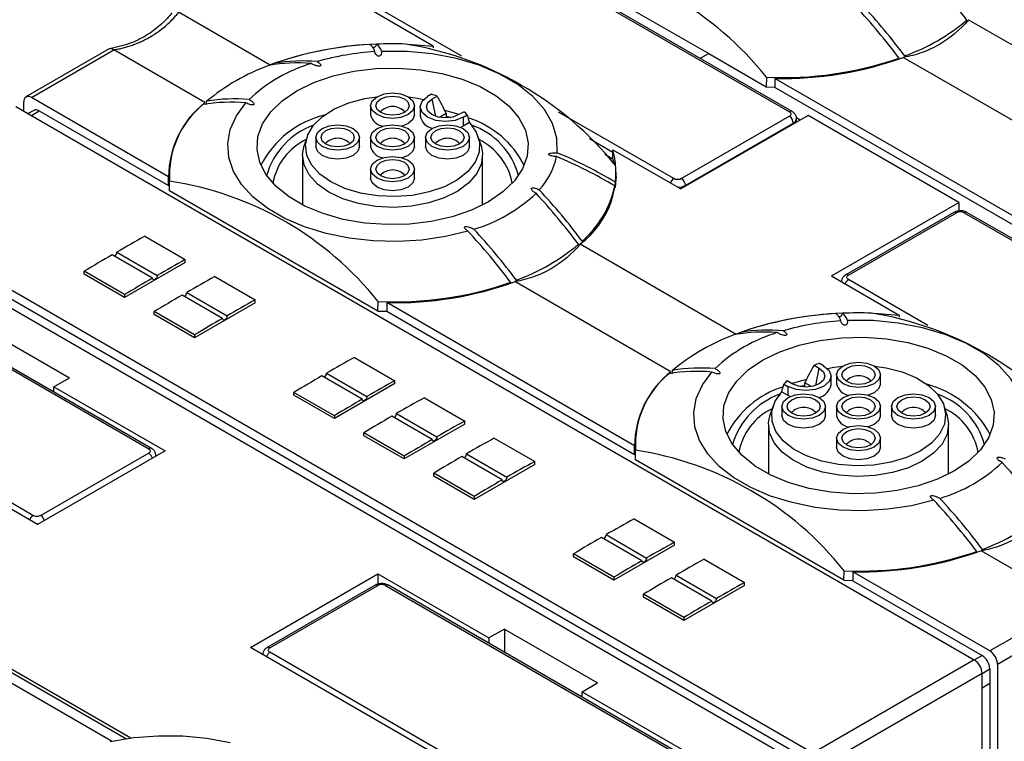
# Model space of a CAD drawing. Header units: millimetres. Extents: x 13 to 546, y 13 to 419.
# Tile 12 of 23: x 106 to 151, y 335 to 368. Entities that reach past the tile are written whole.
import ezdxf

# ---------------------------------------------------------------- set-up
doc = ezdxf.new("R2010")
doc.units = ezdxf.units.MM
doc.header["$LTSCALE"] = 2

msp = doc.modelspace()

# ---------------------------------------------------------------- linework, layer by layer
for p, q in [((128.123, 371.751), (141.381, 364.097)), ((141.506, 364.109), (128.248, 371.763)), ((133.461, 369.2), (137.704, 366.75)), ((113.592, 368.628), (117.741, 366.233)), ((125.163, 367.092), (122.077, 368.873)), ((126.471, 366.622), (122.855, 368.71)), ((149.535, 368.289), (156.632, 364.192)), ((110.386, 366.946), (106.624, 364.775)), ((106.874, 364.75), (110.622, 366.914)), ((114.771, 364.518), (110.622, 366.914)), ((122.521, 366.778), (122.532, 366.754)), ((125.163, 367.092), (125.163, 367.002)), ((137.704, 366.75), (137.318, 366.527)), ((137.704, 366.75), (140.327, 365.236)), ((153.662, 362.477), (146.565, 366.574)), ((140.335, 365.667), (140.327, 365.236)), ((140.723, 365.62), (140.723, 365.211)), ((152.009, 359.105), (140.723, 365.62)), ((125.086, 364.896), (124.905, 364.791)), ((140.327, 365.236), (140.723, 365.226)), ((152.009, 358.696), (140.723, 365.211)), ((106.521, 364.138), (106.521, 364.546)), ((113.118, 361.146), (106.874, 364.75)), ((125.105, 364.676), (125.34, 364.812)), ((125.105, 364.676), (125.265, 363.895)), ((106.167, 364.342), (149.796, 339.156)), ((106.978, 364.163), (106.728, 364.018)), ((106.874, 363.934), (107.228, 364.138)), ((107.228, 364.138), (113.118, 360.737)), ((122.314, 364.377), (122.314, 363.969)), ((124.314, 363.969), (124.314, 364.377)), ((124.569, 364.322), (124.569, 363.914)), ((125.758, 364.018), (125.457, 363.844)), ((126.346, 363.975), (125.688, 364.162)), ((125.758, 364.018), (125.758, 363.821)), ((126.567, 364.103), (126.332, 363.968)), ((136.113, 361.056), (130.864, 364.086)), ((124.021, 363.561), (123.758, 363.451)), ((125.758, 363.904), (125.972, 363.843)), ((126.532, 363.852), (126.712, 363.957)), ((126.532, 363.852), (126.532, 363.444)), ((126.811, 363.606), (126.532, 363.444)), ((142.229, 363.934), (136.431, 360.587)), ((141.381, 363.893), (136.467, 361.056)), ((141.558, 363.587), (136.643, 360.75)), ((141.558, 363.546), (141.558, 363.587)), ((141.697, 363.833), (141.876, 363.73)), ((141.704, 363.631), (141.704, 363.791)), ((149.088, 359.974), (142.229, 363.934)), ((126.532, 363.444), (126.427, 363.39)), ((119.42, 362.959), (119.289, 362.566)), ((119.814, 362.934), (119.814, 362.526)), ((121.814, 362.526), (121.814, 362.934)), ((122.314, 362.934), (122.314, 362.526)), ((124.314, 362.526), (124.314, 362.934)), ((124.814, 362.934), (124.814, 362.526)), ((126.814, 362.526), (126.814, 362.934)), ((127.34, 362.566), (127.209, 362.959)), ((133.346, 362.245), (132.274, 362.864)), ((132.98, 362.171), (133.346, 361.96)), ((133.346, 362.368), (136.431, 360.587)), ((133.346, 361.96), (133.346, 362.368)), ((119.214, 362.117), (119.214, 359.86)), ((124.021, 362.117), (123.758, 362.008)), ((127.414, 359.86), (127.414, 362.117)), ((133.414, 361.715), (133.346, 361.96)), ((113.144, 361.341), (113.118, 361.048)), ((113.144, 361.358), (113.14, 360.929)), ((122.314, 361.491), (122.314, 361.082)), ((124.314, 361.082), (124.314, 361.491)), ((133.489, 360.929), (133.485, 361.358)), ((113.118, 360.737), (113.118, 361.146)), ((113.161, 360.508), (113.14, 360.929)), ((113.161, 360.508), (113.165, 360.942)), ((122.649, 355.031), (113.161, 360.508)), ((129.668, 360.515), (129.723, 360.455)), ((136.643, 360.709), (136.643, 360.75)), ((142.442, 334.91), (98.813, 360.097)), ((143.29, 356.627), (149.088, 359.974)), ((149.088, 359.974), (149.088, 359.566)), ((98.106, 359.688), (141.735, 334.502)), ((99.167, 359.484), (142.088, 334.706)), ((148.857, 359.517), (143.943, 356.68)), ((144.068, 356.668), (148.982, 359.505)), ((149.336, 359.505), (162.594, 351.851)), ((162.719, 351.863), (149.461, 359.517)), ((112.036, 358.435), (113.875, 357.373)), ((110.763, 357.715), (112.602, 356.654)), ((131.857, 358.084), (138.955, 353.986)), ((112.39, 356.531), (110.551, 357.593)), ((113.875, 357.239), (111.117, 355.647)), ((113.875, 357.239), (113.875, 357.373)), ((111.117, 355.78), (109.278, 356.841)), ((109.278, 356.709), (109.278, 356.841)), ((98.955, 356.423), (112.213, 348.769)), ((112.338, 348.781), (99.08, 356.435)), ((111.117, 355.647), (109.278, 356.709)), ((115.218, 356.598), (117.056, 355.536)), ((135.985, 352.272), (128.887, 356.369)), ((143.29, 356.627), (146.376, 354.846)), ((147.685, 354.376), (144.068, 356.464)), ((111.117, 355.78), (111.117, 355.647)), ((115.572, 354.694), (113.733, 355.756)), ((113.945, 355.878), (115.784, 354.817)), ((117.056, 355.402), (117.056, 355.536)), ((122.649, 355.031), (122.658, 355.462)), ((114.299, 353.943), (112.46, 355.004)), ((112.46, 354.872), (112.46, 355.004)), ((117.056, 355.402), (114.299, 353.81)), ((122.649, 355.031), (123.046, 355.021)), ((123.046, 355.415), (123.046, 355.006)), ((134.331, 348.9), (123.046, 355.415)), ((134.331, 348.491), (123.046, 355.006)), ((114.299, 353.81), (112.46, 354.872)), ((146.376, 354.846), (146.376, 354.755)), ((104.364, 354.443), (108.607, 351.994)), ((143.734, 354.532), (143.745, 354.508)), ((114.299, 353.943), (114.299, 353.81)), ((121.582, 352.924), (123.42, 351.863)), ((142.502, 352.566), (142.737, 352.43)), ((142.577, 351.649), (142.737, 352.43)), ((142.937, 352.545), (142.756, 352.649)), ((107.899, 351.586), (108.607, 351.994)), ((121.936, 351.02), (120.097, 352.082)), ((120.309, 352.204), (122.148, 351.143)), ((123.42, 351.729), (123.42, 351.863)), ((143.273, 351.667), (143.273, 352.076)), ((143.528, 352.131), (143.528, 351.723)), ((145.528, 351.723), (145.528, 352.131)), ((107.899, 351.586), (112.955, 348.667)), ((107.899, 351.344), (107.899, 351.586)), ((123.42, 351.729), (120.663, 350.137)), ((141.13, 351.711), (141.31, 351.606)), ((141.51, 351.721), (141.275, 351.857)), ((141.31, 351.606), (141.31, 351.198)), ((141.87, 351.597), (142.084, 351.658)), ((142.084, 351.575), (142.084, 351.772)), ((142.385, 351.598), (142.084, 351.772)), ((106.945, 345.728), (97.848, 350.979)), ((120.663, 350.269), (118.824, 351.331)), ((118.824, 351.198), (118.824, 351.331)), ((120.663, 350.137), (118.824, 351.198)), ((124.764, 351.087), (126.602, 350.026)), ((141.03, 351.36), (141.31, 351.198)), ((141.415, 351.144), (141.31, 351.198)), ((145.235, 351.315), (144.971, 351.205)), ((107.157, 345.32), (97.848, 350.694)), ((140.633, 350.713), (140.502, 350.32)), ((141.028, 350.688), (141.028, 350.28)), ((143.028, 350.28), (143.028, 350.688)), ((143.528, 350.688), (143.528, 350.28)), ((145.528, 350.28), (145.528, 350.688)), ((146.028, 350.688), (146.028, 350.28)), ((148.028, 350.28), (148.028, 350.688)), ((148.553, 350.32), (148.422, 350.713)), ((120.663, 350.269), (120.663, 350.137)), ((125.118, 349.184), (123.279, 350.245)), ((123.491, 350.367), (125.33, 349.306)), ((126.602, 349.892), (123.845, 348.3)), ((126.602, 349.892), (126.602, 350.026)), ((140.428, 349.871), (140.428, 347.614)), ((145.235, 349.871), (144.971, 349.762)), ((148.628, 347.614), (148.628, 349.871)), ((123.845, 348.432), (122.006, 349.494)), ((122.006, 349.361), (122.006, 349.494)), ((123.845, 348.3), (122.006, 349.361)), ((127.946, 349.25), (129.784, 348.189)), ((143.528, 349.245), (143.528, 348.836)), ((145.528, 348.836), (145.528, 349.245)), ((134.357, 349.095), (134.331, 348.802)), ((134.331, 348.491), (134.331, 348.9)), ((134.357, 349.111), (134.353, 348.683)), ((112.955, 348.667), (107.157, 345.32)), ((112.213, 348.565), (107.298, 345.728)), ((112.536, 348.425), (112.536, 348.463)), ((123.845, 348.432), (123.845, 348.3)), ((128.299, 347.347), (126.461, 348.408)), ((126.673, 348.531), (128.512, 347.469)), ((134.374, 348.262), (134.353, 348.683)), ((134.374, 348.262), (134.378, 348.696)), ((129.784, 348.055), (127.027, 346.463)), ((129.784, 348.055), (129.784, 348.189)), ((143.862, 342.785), (134.374, 348.262)), ((150.881, 348.269), (150.936, 348.209)), ((127.027, 346.595), (125.188, 347.657)), ((125.188, 347.524), (125.188, 347.657)), ((127.027, 346.463), (125.188, 347.524)), ((127.027, 346.595), (127.027, 346.463)), ((107.192, 345.34), (107.127, 345.337)), ((134.31, 345.576), (136.148, 344.515)), ((134.663, 343.673), (132.825, 344.734)), ((133.037, 344.857), (134.876, 343.795)), ((136.148, 344.381), (133.391, 342.789)), ((136.148, 344.381), (136.148, 344.515)), ((133.391, 342.922), (131.552, 343.983)), ((131.552, 343.85), (131.552, 343.983)), ((133.391, 342.789), (131.552, 343.85)), ((154.25, 341.728), (150.101, 344.123)), ((137.492, 343.739), (139.33, 342.678)), ((116.844, 339.727), (122.643, 343.075)), ((122.643, 343.075), (127.698, 340.156)), ((122.643, 343.075), (122.643, 342.605)), ((133.391, 342.922), (133.391, 342.789)), ((137.845, 341.836), (136.007, 342.897)), ((136.219, 343.02), (138.058, 341.958)), ((143.862, 342.785), (143.871, 343.216)), ((144.259, 343.168), (144.259, 342.76)), ((150.503, 339.564), (144.259, 343.168)), ((99.423, 342.518), (111.394, 335.608)), ((122.518, 342.556), (117.603, 339.719)), ((117.728, 339.707), (122.643, 342.544)), ((122.996, 342.544), (136.254, 334.89)), ((136.379, 334.902), (123.121, 342.556)), ((139.33, 342.544), (136.573, 340.952)), ((139.33, 342.544), (139.33, 342.678)), ((143.862, 342.785), (144.259, 342.775)), ((144.259, 342.76), (150.149, 339.36)), ((99.423, 342.355), (111.165, 335.576)), ((136.573, 341.085), (134.734, 342.146)), ((134.734, 342.013), (134.734, 342.146)), ((136.573, 340.952), (134.734, 342.013)), ((110.514, 335.462), (99.363, 341.9)), ((154.25, 341.728), (150.503, 339.564)), ((154.604, 341.115), (150.856, 338.952)), ((136.573, 341.085), (136.573, 340.952)), ((128.406, 340.564), (127.698, 340.156)), ((128.406, 340.564), (132.648, 338.115)), ((128.406, 340.564), (128.406, 339.506)), ((127.698, 340.156), (127.698, 339.914)), ((131.199, 331.441), (116.844, 339.727)), ((130.986, 331.849), (117.728, 339.503)), ((149.796, 339.156), (150.149, 339.36)), ((149.796, 339.156), (142.442, 334.91)), ((150.856, 338.952), (150.856, 321.069)), ((150.149, 338.543), (142.795, 334.298)), ((150.149, 338.543), (150.503, 338.747)), ((150.149, 320.661), (150.149, 338.543)), ((150.503, 338.747), (150.503, 338.094)), ((131.941, 337.707), (132.648, 338.115)), ((150.149, 337.89), (150.503, 338.094)), ((150.149, 337.883), (150.508, 338.091)), ((150.503, 338.094), (150.508, 338.091)), ((150.508, 338.091), (150.508, 321.27)), ((131.941, 337.707), (136.997, 334.788)), ((131.941, 337.465), (131.941, 337.707))]:
    msp.add_line(p, q)
at = {"flags": 128}
for points in [[(123.99, 367.176), (124.202, 367.167), (125.163, 367.092)], [(130.804, 362.234), (130.792, 362.905), (130.601, 363.567), (130.235, 364.204), (129.703, 364.801), (129.017, 365.343), (128.195, 365.818), (127.256, 366.214), (126.222, 366.521), (125.119, 366.732), (123.972, 366.842), (122.81, 366.849)], [(127.681, 360.005), (126.903, 359.625), (126.026, 359.323), (125.076, 359.109), (124.078, 358.988), (123.059, 358.964), (122.047, 359.037), (121.07, 359.205), (120.153, 359.463), (119.323, 359.805), (118.602, 360.222), (118.01, 360.701), (117.562, 361.23), (117.271, 361.794), (117.145, 362.378), (117.187, 362.967), (117.396, 363.543), (117.767, 364.091), (118.289, 364.597), (118.948, 365.046), (119.726, 365.427), (120.602, 365.728), (121.552, 365.942), (122.551, 366.063), (123.57, 366.087), (124.582, 366.015), (125.559, 365.847), (126.475, 365.588), (127.305, 365.246), (128.026, 364.83), (128.619, 364.35), (129.067, 363.822), (129.358, 363.257), (129.484, 362.673), (129.442, 362.085), (129.233, 361.509), (128.862, 360.96), (128.34, 360.454), (127.681, 360.005)], [(124.021, 363.969), (123.697, 363.844), (123.314, 363.8), (122.932, 363.844), (122.607, 363.969), (122.391, 364.156), (122.314, 364.377), (122.391, 364.598), (122.607, 364.785), (122.932, 364.911), (123.314, 364.954), (123.697, 364.911), (124.021, 364.785), (124.238, 364.598), (124.314, 364.377), (124.238, 364.156), (124.021, 363.969)], [(126.742, 358.67), (125.718, 358.42), (124.642, 358.261), (123.537, 358.194), (122.426, 358.223), (121.336, 358.346), (120.288, 358.56), (119.307, 358.861), (118.414, 359.243), (117.628, 359.697), (116.967, 360.212), (116.445, 360.779), (116.073, 361.383), (115.861, 362.013), (115.811, 362.654), (115.926, 363.292), (116.203, 363.913), (116.636, 364.504)], [(126.811, 363.606), (127.117, 363.176), (127.266, 362.719), (127.252, 362.254), (127.076, 361.8), (126.745, 361.377), (126.272, 361), (125.677, 360.687), (124.985, 360.449), (124.224, 360.297), (123.426, 360.237), (122.623, 360.271), (121.848, 360.398), (121.134, 360.613), (120.51, 360.907), (120.001, 361.267), (119.629, 361.679), (119.409, 362.127), (119.35, 362.59), (119.454, 363.051), (119.718, 363.49), (120.129, 363.89), (120.672, 364.233), (121.324, 364.506), (122.058, 364.697), (122.593, 364.777)], [(123.85, 364.068), (123.604, 363.973), (123.314, 363.94), (123.024, 363.973), (122.779, 364.068), (122.614, 364.21), (122.557, 364.377), (122.614, 364.545), (122.779, 364.686), (123.024, 364.781), (123.314, 364.815), (123.604, 364.781), (123.85, 364.686), (124.014, 364.545), (124.072, 364.377), (124.014, 364.21), (123.85, 364.068)], [(124.036, 364.777), (124.44, 364.721), (124.733, 364.664)], [(126.532, 363.852), (126.159, 363.709), (125.719, 363.658), (125.278, 363.709), (124.905, 363.852), (124.656, 364.068), (124.569, 364.322), (124.656, 364.576), (124.905, 364.791)], [(126.332, 363.968), (126.051, 363.859), (125.719, 363.821), (125.386, 363.859), (125.105, 363.968), (124.917, 364.13), (124.851, 364.322), (124.917, 364.514), (125.105, 364.676)], [(124.314, 363.969), (124.238, 363.748), (124.021, 363.561)], [(121.521, 362.526), (121.197, 362.401), (120.814, 362.357), (120.432, 362.401), (120.107, 362.526), (119.891, 362.713), (119.814, 362.934), (119.891, 363.155), (120.107, 363.342), (120.432, 363.467), (120.814, 363.511), (121.197, 363.467), (121.521, 363.342), (121.738, 363.155), (121.814, 362.934), (121.738, 362.713), (121.521, 362.526)], [(121.35, 362.625), (121.104, 362.53), (120.814, 362.497), (120.524, 362.53), (120.279, 362.625), (120.114, 362.767), (120.057, 362.934), (120.114, 363.101), (120.279, 363.243), (120.524, 363.338), (120.814, 363.371), (121.104, 363.338), (121.35, 363.243), (121.514, 363.101), (121.572, 362.934), (121.514, 362.767), (121.35, 362.625)], [(124.021, 362.526), (123.697, 362.401), (123.314, 362.357), (122.932, 362.401), (122.607, 362.526), (122.391, 362.713), (122.314, 362.934), (122.391, 363.155), (122.607, 363.342), (122.932, 363.467), (123.314, 363.511), (123.697, 363.467), (124.021, 363.342), (124.238, 363.155), (124.314, 362.934), (124.238, 362.713), (124.021, 362.526)], [(123.85, 362.625), (123.604, 362.53), (123.314, 362.497), (123.024, 362.53), (122.779, 362.625), (122.614, 362.767), (122.557, 362.934), (122.614, 363.101), (122.779, 363.243), (123.024, 363.338), (123.314, 363.371), (123.604, 363.338), (123.85, 363.243), (124.014, 363.101), (124.072, 362.934), (124.014, 362.767), (123.85, 362.625)], [(126.521, 362.526), (126.197, 362.401), (125.814, 362.357), (125.432, 362.401), (125.107, 362.526), (124.891, 362.713), (124.814, 362.934), (124.891, 363.155), (125.107, 363.342), (125.432, 363.467), (125.814, 363.511), (126.197, 363.467), (126.521, 363.342), (126.738, 363.155), (126.814, 362.934), (126.738, 362.713), (126.521, 362.526)], [(126.35, 362.625), (126.104, 362.53), (125.814, 362.497), (125.524, 362.53), (125.279, 362.625), (125.114, 362.767), (125.057, 362.934), (125.114, 363.101), (125.279, 363.243), (125.524, 363.338), (125.814, 363.371), (126.104, 363.338), (126.35, 363.243), (126.514, 363.101), (126.572, 362.934), (126.514, 362.767), (126.35, 362.625)], [(127.34, 362.566), (127.411, 362.211), (127.362, 361.74), (127.152, 361.284), (126.79, 360.861), (126.289, 360.489), (125.67, 360.18), (124.958, 359.949), (124.18, 359.804), (123.368, 359.751), (122.554, 359.792), (121.77, 359.925), (121.048, 360.145), (120.415, 360.444), (119.898, 360.809), (119.516, 361.226), (119.285, 361.679), (119.215, 362.149), (119.289, 362.566)], [(121.521, 362.117), (121.197, 361.992), (120.814, 361.948), (120.432, 361.992), (120.107, 362.117), (119.891, 362.305), (119.814, 362.526)], [(121.814, 362.526), (121.738, 362.305), (121.521, 362.117)], [(124.314, 362.526), (124.238, 362.305), (124.021, 362.117)], [(126.521, 362.117), (126.197, 361.992), (125.814, 361.948), (125.432, 361.992), (125.107, 362.117), (124.891, 362.305), (124.814, 362.526)], [(126.814, 362.526), (126.738, 362.305), (126.521, 362.117)], [(124.021, 361.083), (123.697, 360.957), (123.314, 360.913), (122.932, 360.957), (122.607, 361.083), (122.391, 361.27), (122.314, 361.491), (122.391, 361.712), (122.607, 361.899), (122.932, 362.024), (123.314, 362.068), (123.697, 362.024), (124.021, 361.899), (124.238, 361.712), (124.314, 361.491), (124.238, 361.27), (124.021, 361.083)], [(123.85, 361.181), (123.604, 361.087), (123.314, 361.053), (123.024, 361.087), (122.779, 361.181), (122.614, 361.323), (122.557, 361.491), (122.614, 361.658), (122.779, 361.8), (123.024, 361.895), (123.314, 361.928), (123.604, 361.895), (123.85, 361.8), (124.014, 361.658), (124.072, 361.491), (124.014, 361.323), (123.85, 361.181)], [(133.508, 361.097), (133.499, 361.217), (133.485, 361.341)], [(124.021, 360.674), (123.697, 360.549), (123.314, 360.505), (122.932, 360.549), (122.607, 360.674), (122.391, 360.862), (122.314, 361.082)], [(124.314, 361.082), (124.238, 360.862), (124.021, 360.674)], [(112.602, 356.654), (112.594, 356.602), (112.571, 356.549), (112.536, 356.503), (112.496, 356.47), (112.455, 356.456), (112.421, 356.463), (112.398, 356.489), (112.39, 356.531)], [(115.784, 354.817), (115.776, 354.765), (115.753, 354.712), (115.718, 354.666), (115.678, 354.633), (115.637, 354.619), (115.603, 354.626), (115.58, 354.652), (115.572, 354.694)], [(152.017, 349.988), (152.005, 350.659), (151.814, 351.321), (151.448, 351.958), (150.916, 352.555), (150.231, 353.097), (149.409, 353.572), (148.469, 353.967), (147.436, 354.275), (146.332, 354.486), (145.185, 354.596), (144.023, 354.603)], [(145.204, 354.93), (145.416, 354.921), (146.376, 354.846)], [(148.894, 347.759), (148.116, 347.378), (147.24, 347.077), (146.29, 346.863), (145.291, 346.742), (144.272, 346.718), (143.26, 346.791), (142.283, 346.959), (141.367, 347.217), (140.537, 347.559), (139.816, 347.976), (139.223, 348.455), (138.775, 348.984), (138.484, 349.548), (138.358, 350.132), (138.4, 350.721), (138.609, 351.297), (138.98, 351.845), (139.502, 352.351), (140.161, 352.8), (140.939, 353.181), (141.816, 353.482), (142.766, 353.696), (143.764, 353.817), (144.783, 353.841), (145.795, 353.768), (146.772, 353.6), (147.688, 353.342), (148.518, 353), (149.24, 352.583), (149.832, 352.104), (150.28, 351.575), (150.571, 351.011), (150.697, 350.427), (150.655, 349.839), (150.446, 349.262), (150.075, 348.714), (149.553, 348.208), (148.894, 347.759)], [(145.249, 352.531), (145.784, 352.451), (146.518, 352.26), (147.17, 351.987), (147.713, 351.644), (148.124, 351.244), (148.388, 350.805), (148.492, 350.344), (148.433, 349.88), (148.213, 349.433), (147.841, 349.021), (147.332, 348.661), (146.708, 348.367), (145.994, 348.152), (145.219, 348.025), (144.416, 347.991), (143.618, 348.051), (142.857, 348.203), (142.164, 348.441), (141.57, 348.754), (141.097, 349.131), (140.766, 349.554), (140.59, 350.008), (140.576, 350.473), (140.725, 350.929), (141.03, 351.36), (141.03, 351.36)], [(142.937, 352.545), (143.186, 352.33), (143.273, 352.076), (143.186, 351.822), (142.937, 351.606), (142.564, 351.462), (142.123, 351.412), (141.683, 351.462), (141.31, 351.606)], [(142.737, 352.43), (142.925, 352.267), (142.991, 352.076), (142.925, 351.884), (142.737, 351.721), (142.456, 351.613), (142.123, 351.575), (141.791, 351.613), (141.51, 351.721)], [(143.109, 352.418), (143.402, 352.475), (143.806, 352.531)], [(145.235, 351.723), (144.91, 351.598), (144.528, 351.554), (144.145, 351.598), (143.82, 351.723), (143.604, 351.91), (143.528, 352.131), (143.604, 352.352), (143.82, 352.539), (144.145, 352.664), (144.528, 352.708), (144.91, 352.664), (145.235, 352.539), (145.451, 352.352), (145.528, 352.131), (145.451, 351.91), (145.235, 351.723)], [(145.063, 351.822), (144.818, 351.727), (144.528, 351.694), (144.238, 351.727), (143.992, 351.822), (143.828, 351.964), (143.77, 352.131), (143.828, 352.298), (143.992, 352.44), (144.238, 352.535), (144.528, 352.568), (144.818, 352.535), (145.063, 352.44), (145.228, 352.298), (145.285, 352.131), (145.228, 351.964), (145.063, 351.822)], [(147.955, 346.424), (146.931, 346.174), (145.855, 346.014), (144.75, 345.948), (143.64, 345.977), (142.549, 346.099), (141.501, 346.314), (140.52, 346.615), (139.627, 346.997), (138.841, 347.451), (138.18, 347.966), (137.658, 348.533), (137.287, 349.137), (137.074, 349.767), (137.024, 350.408), (137.139, 351.046), (137.416, 351.667), (137.849, 352.258)], [(142.098, 351.902), (141.831, 351.831), (141.496, 351.729)], [(145.528, 351.723), (145.451, 351.502), (145.235, 351.315)], [(122.148, 351.143), (122.14, 351.092), (122.117, 351.039), (122.082, 350.992), (122.042, 350.959), (122.001, 350.945), (121.967, 350.952), (121.944, 350.978), (121.936, 351.02)], [(142.735, 350.28), (142.41, 350.155), (142.028, 350.111), (141.645, 350.155), (141.32, 350.28), (141.104, 350.467), (141.028, 350.688), (141.104, 350.909), (141.32, 351.096), (141.645, 351.221), (142.028, 351.265), (142.41, 351.221), (142.735, 351.096), (142.951, 350.909), (143.028, 350.688), (142.951, 350.467), (142.735, 350.28)], [(142.563, 350.379), (142.318, 350.284), (142.028, 350.25), (141.738, 350.284), (141.492, 350.379), (141.328, 350.52), (141.27, 350.688), (141.328, 350.855), (141.492, 350.997), (141.738, 351.092), (142.028, 351.125), (142.318, 351.092), (142.563, 350.997), (142.728, 350.855), (142.785, 350.688), (142.728, 350.52), (142.563, 350.379)], [(145.235, 350.28), (144.91, 350.155), (144.528, 350.111), (144.145, 350.155), (143.82, 350.28), (143.604, 350.467), (143.528, 350.688), (143.604, 350.909), (143.82, 351.096), (144.145, 351.221), (144.528, 351.265), (144.91, 351.221), (145.235, 351.096), (145.451, 350.909), (145.528, 350.688), (145.451, 350.467), (145.235, 350.28)], [(145.063, 350.379), (144.818, 350.284), (144.528, 350.25), (144.238, 350.284), (143.992, 350.379), (143.828, 350.52), (143.77, 350.688), (143.828, 350.855), (143.992, 350.997), (144.238, 351.092), (144.528, 351.125), (144.818, 351.092), (145.063, 350.997), (145.228, 350.855), (145.285, 350.688), (145.228, 350.52), (145.063, 350.379)], [(147.735, 350.28), (147.41, 350.155), (147.028, 350.111), (146.645, 350.155), (146.32, 350.28), (146.104, 350.467), (146.028, 350.688), (146.104, 350.909), (146.32, 351.096), (146.645, 351.221), (147.028, 351.265), (147.41, 351.221), (147.735, 351.096), (147.951, 350.909), (148.028, 350.688), (147.951, 350.467), (147.735, 350.28)], [(147.563, 350.379), (147.318, 350.284), (147.028, 350.25), (146.738, 350.284), (146.492, 350.379), (146.328, 350.52), (146.27, 350.688), (146.328, 350.855), (146.492, 350.997), (146.738, 351.092), (147.028, 351.125), (147.318, 351.092), (147.563, 350.997), (147.728, 350.855), (147.785, 350.688), (147.728, 350.52), (147.563, 350.379)], [(148.553, 350.32), (148.627, 349.903), (148.557, 349.433), (148.326, 348.98), (147.944, 348.563), (147.427, 348.198), (146.794, 347.899), (146.072, 347.679), (145.288, 347.545), (144.473, 347.505), (143.662, 347.558), (142.884, 347.703), (142.172, 347.934), (141.553, 348.242), (141.052, 348.615), (140.69, 349.038), (140.48, 349.494), (140.431, 349.965), (140.502, 350.32)], [(142.735, 349.871), (142.41, 349.746), (142.028, 349.702), (141.645, 349.746), (141.32, 349.871), (141.104, 350.059), (141.028, 350.28)], [(143.028, 350.28), (142.951, 350.059), (142.735, 349.871)], [(145.528, 350.28), (145.451, 350.059), (145.235, 349.871)], [(147.735, 349.871), (147.41, 349.746), (147.028, 349.702), (146.645, 349.746), (146.32, 349.871), (146.104, 350.059), (146.028, 350.28)], [(148.028, 350.28), (147.951, 350.059), (147.735, 349.871)], [(145.235, 348.836), (144.91, 348.711), (144.528, 348.667), (144.145, 348.711), (143.82, 348.836), (143.604, 349.024), (143.528, 349.245), (143.604, 349.466), (143.82, 349.653), (144.145, 349.778), (144.528, 349.822), (144.91, 349.778), (145.235, 349.653), (145.451, 349.466), (145.528, 349.245), (145.451, 349.024), (145.235, 348.836)], [(145.063, 348.935), (144.818, 348.841), (144.528, 348.807), (144.238, 348.841), (143.992, 348.935), (143.828, 349.077), (143.77, 349.245), (143.828, 349.412), (143.992, 349.554), (144.238, 349.649), (144.528, 349.682), (144.818, 349.649), (145.063, 349.554), (145.228, 349.412), (145.285, 349.245), (145.228, 349.077), (145.063, 348.935)], [(125.33, 349.306), (125.322, 349.255), (125.299, 349.202), (125.264, 349.155), (125.224, 349.122), (125.183, 349.108), (125.149, 349.115), (125.126, 349.141), (125.118, 349.184)], [(145.235, 348.428), (144.91, 348.303), (144.528, 348.259), (144.145, 348.303), (143.82, 348.428), (143.604, 348.615), (143.528, 348.836)], [(145.528, 348.836), (145.451, 348.615), (145.235, 348.428)], [(112.536, 348.464), (112.536, 348.463), (112.531, 348.422)], [(128.512, 347.469), (128.504, 347.418), (128.481, 347.365), (128.446, 347.318), (128.406, 347.286), (128.365, 347.271), (128.331, 347.278), (128.308, 347.305), (128.299, 347.347)], [(134.876, 343.795), (134.867, 343.744), (134.845, 343.691), (134.81, 343.644), (134.77, 343.612), (134.729, 343.598), (134.695, 343.604), (134.672, 343.631), (134.663, 343.673)], [(138.058, 341.958), (138.049, 341.907), (138.026, 341.854), (137.992, 341.808), (137.952, 341.775), (137.911, 341.761), (137.877, 341.767), (137.854, 341.794), (137.845, 341.836)], [(110.459, 335.451), (111.535, 335.625), (112.642, 335.708), (113.759, 335.696), (114.861, 335.59), (115.924, 335.393)]]:
    msp.add_lwpolyline(points, dxfattribs=at)
for centre, radius, start, end in [((128.603, 356.306), 15.009, 38.5867, 81.4187), ((126.306, 350.942), 28.92, 36.8181, 42.8086), ((123.477, 349.308), 28.92, 36.8181, 42.8086), ((123.346, 349.245), 28.8, 36.9176, 42.9707), ((143.343, 375.598), 9.542, 290.1393, 309.8553), ((123.137, 351.403), 15.781, 92.0342, 109.9942), ((123.109, 351.535), 15.649, 93.041, 109.3081), ((121.953, 366.685), 0.577, 14.9429, 55.6824), ((123.314, 349.59), 17.602, 88.1077, 92.3994), ((122.252, 366.701), 0.577, 14.9429, 55.6824), ((121.437, 351.871), 15.508, 39.1258, 80.8796), ((123.207, 354.982), 11.873, 93.3608, 106.2368), ((120.964, 357.25), 9.542, 110.1393, 129.8553), ((121.609, 359.571), 7.014, 106.5285, 133.4662), ((118.987, 358.679), 7.642, 85.3009, 99.8629), ((119.211, 358.743), 7.668, 84.944, 99.5846), ((141.057, 381.927), 16.275, 267.4604, 289.0618), ((141.093, 381.707), 16.091, 268.6819, 289.879), ((123.625, 360.037), 5.074, 70.2489, 73.2685), ((106.736, 364.581), 0.218, 50.7967, 189.214), ((117.426, 361.125), 4.308, 128.0338, 179.7266), ((117.31, 361.209), 4.154, 129.2302, 183.6875), ((115.96, 356.866), 7.668, 84.944, 99.5846), ((116.158, 357.046), 7.642, 85.3009, 99.8629), ((107.081, 363.933), 0.251, 54.3824, 114.3071), ((122.959, 364.104), 0.659, 191.857, 262.329), ((123.314, 363.573), 0.763, 42.2131, 137.7869), ((124.987, 362.395), 2.327, 42.1432, 47.2208), ((141.454, 363.995), 0.126, 65.7821, 125.6098), ((121.296, 359.611), 4.474, 104.0429, 152.6647), ((125.278, 364.052), 0.722, 191.0547, 257.1654), ((125.434, 359.676), 4.354, 27.1845, 71.6131), ((141.174, 363.569), 0.384, 2.6055, 57.3945), ((141.459, 363.812), 0.246, 293.6577, 355.41), ((120.916, 360.226), 3.477, 110.1765, 163.6694), ((125.825, 360.331), 3.34, 15.1428, 71.0114), ((120.542, 360.376), 2.718, 115.3701, 169.9827), ((120.814, 362.13), 0.763, 42.2131, 137.7869), ((123.314, 362.13), 0.763, 42.2131, 137.7869), ((125.814, 362.13), 0.763, 42.2131, 137.7869), ((126.02, 360.325), 2.793, 10.8095, 63.8376), ((122.959, 362.661), 0.659, 191.857, 262.329), ((122.735, 342.933), 20.92, 59.1648, 67.3127), ((129.45, 361.321), 4.034, 306.6415, 15.0461), ((127.67, 362.712), 3.175, 317.023, 348.1872), ((122.709, 342.76), 20.92, 59.1648, 67.3127), ((123.314, 360.687), 0.763, 42.2131, 137.7869), ((130.086, 361.321), 3.398, 352.8102, 5.668), ((110.926, 346.101), 15.009, 38.5867, 81.4187), ((136.321, 360.732), 0.385, 122.681, 160.5893), ((136.26, 360.732), 0.384, 2.6055, 57.3945), ((125.02, 365.48), 7.014, 286.5285, 313.4662), ((108.629, 340.737), 28.92, 36.8181, 42.8086), ((108.92, 340.916), 28.8, 36.9176, 42.9707), ((128.964, 361.677), 4.569, 310.7368, 347.9477), ((136.305, 361.385), 0.72, 269.2149, 298.0534), ((148.909, 359.403), 0.126, 54.3824, 114.3071), ((149.409, 359.403), 0.126, 65.6929, 125.6176), ((105.669, 339.039), 28.8, 36.9176, 42.9707), ((105.799, 339.103), 28.92, 36.8181, 42.8086), ((155.703, 279.699), 90.034, 119.01323, 119.94368), ((110.538, 357.723), 0.225, 301.8366, 358.1177), ((125.665, 365.393), 9.542, 290.1393, 309.8553), ((157.189, 277.128), 93.004, 120.09699, 121.00752), ((157.542, 278.638), 90.034, 119.01323, 119.94368), ((159.028, 276.067), 93.004, 120.09699, 121.00752), ((158.885, 277.862), 90.034, 119.01323, 119.94368), ((123.416, 371.502), 16.091, 268.6819, 289.879), ((144.276, 356.14), 0.385, 122.681, 160.5893), ((143.995, 356.565), 0.126, 54.3903, 114.2167), ((123.379, 371.722), 16.275, 267.4604, 289.0618), ((160.371, 275.291), 93.004, 120.09699, 121.00752), ((113.72, 355.886), 0.225, 301.8366, 358.1177), ((160.724, 276.801), 90.034, 119.01323, 119.94368), ((162.21, 274.23), 93.004, 120.09699, 121.00752), ((144.35, 339.157), 15.781, 92.0342, 109.9942), ((144.322, 339.289), 15.649, 93.041, 109.3081), ((144.42, 342.735), 11.873, 93.3608, 106.2368), ((143.167, 354.439), 0.577, 14.9429, 55.6824), ((144.528, 337.344), 17.602, 88.1077, 92.3994), ((143.465, 354.454), 0.577, 14.9429, 55.6824), ((142.651, 339.625), 15.508, 39.1258, 80.8796), ((140.424, 346.497), 7.668, 84.944, 99.5846), ((142.177, 345.003), 9.542, 110.1393, 129.8553), ((142.822, 347.325), 7.014, 106.5285, 133.4662), ((140.201, 346.433), 7.642, 85.3009, 99.8629), ((165.249, 274.189), 90.034, 119.01323, 119.94368), ((137.371, 344.799), 7.642, 85.3009, 99.8629), ((144.217, 347.791), 5.074, 106.7315, 109.7511), ((166.735, 271.617), 93.004, 120.09699, 121.00752), ((120.084, 352.212), 0.225, 301.8366, 358.1177), ((167.088, 273.127), 90.034, 119.01323, 119.94368), ((138.639, 348.879), 4.308, 128.0338, 179.7266), ((138.524, 348.963), 4.154, 129.2302, 183.6875), ((137.173, 344.62), 7.668, 84.944, 99.5846), ((144.528, 351.327), 0.763, 42.2131, 137.7869), ((142.386, 347.461), 4.32, 107.7302, 153.0463), ((142.855, 350.149), 2.327, 132.7792, 137.8568), ((142.564, 351.806), 0.722, 282.8346, 348.9453), ((144.172, 351.858), 0.659, 191.857, 262.329), ((146.419, 347.205), 4.66, 28.3683, 74.9241), ((168.574, 270.556), 93.004, 120.09699, 121.00752), ((168.431, 272.352), 90.034, 119.01323, 119.94368), ((142.129, 347.98), 3.477, 110.1765, 163.6694), ((147.038, 348.085), 3.34, 15.1428, 71.0114), ((141.755, 348.13), 2.718, 115.3701, 169.9827), ((142.028, 349.884), 0.763, 42.2131, 137.7869), ((144.528, 349.884), 0.763, 42.2131, 137.7869), ((147.028, 349.884), 0.763, 42.2131, 137.7869), ((147.233, 348.079), 2.793, 10.8095, 63.8376), ((169.917, 269.78), 93.004, 120.09699, 121.00752), ((123.266, 350.375), 0.225, 301.8366, 358.1177), ((144.172, 350.415), 0.659, 191.857, 262.329), ((170.27, 271.29), 90.034, 119.01323, 119.94368), ((171.756, 268.719), 93.004, 120.09699, 121.00752), ((171.613, 270.515), 90.034, 119.01323, 119.94368), ((144.528, 348.441), 0.763, 42.2131, 137.7869), ((112.286, 348.667), 0.126, 65.7821, 125.6098), ((112.004, 348.239), 0.387, 14.2612, 57.3076), ((173.099, 267.943), 93.004, 120.09699, 121.00752), ((126.448, 348.538), 0.225, 301.8366, 358.1177), ((132.139, 333.855), 15.009, 38.5867, 81.4187), ((173.452, 269.453), 90.034, 119.01323, 119.94368), ((146.233, 353.234), 7.014, 286.5285, 313.4662), ((129.842, 328.491), 28.92, 36.8181, 42.8086), ((174.938, 266.882), 93.004, 120.09699, 121.00752), ((127.012, 326.857), 28.92, 36.8181, 42.8086), ((126.882, 326.793), 28.8, 36.9176, 42.9707), ((107.153, 345.404), 0.385, 122.681, 160.5893), ((107.089, 345.402), 0.387, 14.2612, 57.3076), ((146.878, 353.147), 9.542, 290.1393, 309.8553), ((177.977, 266.841), 90.034, 119.01323, 119.94368), ((179.463, 264.269), 93.004, 120.09699, 121.00752), ((132.812, 344.864), 0.225, 301.8366, 358.1177), ((179.816, 265.78), 90.034, 119.01323, 119.94368), ((144.592, 359.475), 16.275, 267.4604, 289.0618), ((144.629, 359.256), 16.091, 268.6819, 289.879), ((181.302, 263.208), 93.004, 120.09699, 121.00752), ((181.159, 265.004), 90.034, 119.01323, 119.94368), ((182.645, 262.432), 93.004, 120.09699, 121.00752), ((135.994, 343.027), 0.225, 301.8366, 358.1177), ((122.569, 342.442), 0.126, 54.3824, 114.3071), ((123.069, 342.442), 0.126, 65.6929, 125.6176), ((182.998, 263.943), 90.034, 119.01323, 119.94368), ((184.484, 261.371), 93.004, 120.09699, 121.00752), ((117.936, 339.179), 0.385, 122.681, 160.5893), ((117.655, 339.605), 0.126, 54.3903, 114.2167), ((149.735, 338.713), 0.768, 2.6055, 57.3945), ((150.089, 338.917), 0.768, 2.6055, 57.3945), ((149.381, 338.509), 0.768, 2.6055, 57.3945)]:
    msp.add_arc(centre, radius, start, end)
for points, knots in [([(113.283, 368.606), (113.128, 368.433), (112.798, 368.063), (112.174, 367.593), (111.391, 367.181), (110.771, 367.041), (110.442, 366.966)], [0, 0, 0, 0, 0.20499, 0.438184, 0.701632, 1, 1, 1, 1]), ([(110.614, 366.918), (110.689, 366.931), (110.837, 366.957), (111.054, 367.008), (111.268, 367.067), (111.476, 367.136), (111.681, 367.213), (111.88, 367.299), (112.074, 367.394), (112.281, 367.508), (112.589, 367.698), (112.916, 367.944), (113.22, 368.226), (113.423, 368.439), (113.535, 368.574), (113.583, 368.632)], [0, 0, 0, 0, 0.06333, 0.126332, 0.189053, 0.251539, 0.313835, 0.375987, 0.438043, 0.500049, 0.579882, 0.749427, 0.851683, 0.93529, 1, 1, 1, 1]), ([(149.535, 368.289), (149.152, 367.83), (148.711, 367.454), (147.958, 367.017), (147.691, 366.894), (147.142, 366.698), (146.858, 366.625), (146.565, 366.574)], [0, 0, 0, 0, 0.5, 0.5, 0.75, 0.75, 1, 1, 1, 1]), ([(122.383, 367.029), (122.394, 367.026), (122.418, 367.02), (122.459, 367.026), (122.498, 367.042), (122.533, 367.068), (122.562, 367.106), (122.576, 367.144), (122.577, 367.169), (122.578, 367.177)], [0, 0, 0, 0, 0.110557, 0.25203, 0.387204, 0.533083, 0.702004, 0.901824, 1, 1, 1, 1]), ([(110.614, 366.918), (110.578, 366.937), (110.506, 366.973), (110.428, 366.975), (110.396, 366.948), (110.389, 366.942)], [0, 0, 0, 0, 0.440818, 0.881509, 1, 1, 1, 1]), ([(122.81, 366.849), (122.816, 366.808), (122.814, 366.767), (122.795, 366.707), (122.785, 366.687), (122.762, 366.659), (122.752, 366.65), (122.727, 366.635), (122.711, 366.629), (122.675, 366.627), (122.657, 366.631), (122.628, 366.643), (122.616, 366.651), (122.584, 366.676), (122.569, 366.695), (122.531, 366.753), (122.517, 366.793), (122.511, 366.834)], [0, 0, 0, 0, 0.25, 0.25, 0.375, 0.375, 0.4375, 0.4375, 0.5, 0.5, 0.5625, 0.5625, 0.625, 0.625, 0.75, 0.75, 1, 1, 1, 1]), ([(119.887, 366.381), (119.937, 366.35), (119.981, 366.315), (120.028, 366.258), (120.041, 366.238), (120.044, 366.206), (120.041, 366.194), (120.02, 366.177), (120.002, 366.172), (119.947, 366.167), (119.91, 366.174), (119.842, 366.191), (119.81, 366.201), (119.719, 366.236), (119.663, 366.264), (119.613, 366.296)], [0, 0, 0, 0, 0.25, 0.25, 0.375, 0.375, 0.4375, 0.4375, 0.5, 0.5, 0.625, 0.625, 0.75, 0.75, 1, 1, 1, 1]), ([(114.82, 364.432), (114.823, 364.439), (114.833, 364.459), (114.843, 364.498), (114.849, 364.54), (114.849, 364.565), (114.848, 364.575)], [0, 0, 0, 0, 0.137588, 0.4225664, 0.7574918, 1, 1, 1, 1]), ([(116.784, 364.662), (116.838, 364.634), (116.886, 364.602), (116.947, 364.55), (116.965, 364.531), (116.994, 364.492), (117.006, 364.471), (116.999, 364.439), (116.991, 364.428), (116.961, 364.416), (116.941, 364.414), (116.886, 364.415), (116.85, 364.423), (116.75, 364.45), (116.691, 364.476), (116.636, 364.504)], [0, 0, 0, 0, 0.25, 0.25, 0.375, 0.375, 0.5, 0.5, 0.5625, 0.5625, 0.625, 0.625, 0.75, 0.75, 1, 1, 1, 1]), ([(141.381, 364.097), (141.428, 364.07), (141.454, 364.033), (141.454, 363.957), (141.428, 363.92), (141.381, 363.893)], [0, 0, 0, 0, 0.5, 0.5, 1, 1, 1, 1]), ([(141.698, 363.793), (141.699, 363.817), (141.701, 363.891), (141.638, 364.004), (141.563, 364.081), (141.511, 364.105), (141.505, 364.108)], [0, 0, 0, 0, 0.187259, 0.562156, 0.950604, 1, 1, 1, 1]), ([(130.778, 362.062), (130.707, 362.065), (130.637, 362.073), (130.537, 362.095), (130.504, 362.104), (130.461, 362.122), (130.447, 362.129), (130.426, 362.146), (130.419, 362.156), (130.422, 362.177), (130.432, 362.186), (130.458, 362.201), (130.473, 362.206), (130.521, 362.22), (130.556, 362.226), (130.661, 362.237), (130.733, 362.238), (130.804, 362.234)], [0, 0, 0, 0, 0.25, 0.25, 0.375, 0.375, 0.4375, 0.4375, 0.5, 0.5, 0.5625, 0.5625, 0.625, 0.625, 0.75, 0.75, 1, 1, 1, 1]), ([(133.458, 360.896), (133.458, 360.86), (133.458, 360.817), (133.455, 360.731), (133.452, 360.687), (133.444, 360.636), (133.44, 360.633), (133.434, 360.659), (133.432, 360.688), (133.432, 360.723)], [0, 0, 0, 0, 0.25, 0.25, 0.5, 0.5, 0.75, 0.75, 1, 1, 1, 1]), ([(129.845, 360.389), (129.791, 360.418), (129.743, 360.449), (129.682, 360.502), (129.664, 360.52), (129.635, 360.56), (129.623, 360.581), (129.63, 360.613), (129.638, 360.623), (129.668, 360.636), (129.688, 360.637), (129.743, 360.636), (129.779, 360.629), (129.879, 360.601), (129.938, 360.576), (129.993, 360.547)], [0, 0, 0, 0, 0.25, 0.25, 0.375, 0.375, 0.5, 0.5, 0.5625, 0.5625, 0.625, 0.625, 0.75, 0.75, 1, 1, 1, 1]), ([(149.159, 359.593), (149.092, 359.587), (148.998, 359.578), (148.9, 359.543), (148.87, 359.522), (148.859, 359.514)], [0, 0, 0, 0, 0.6334051, 0.8766882, 1, 1, 1, 1]), ([(149.336, 359.505), (149.324, 359.511), (149.299, 359.524), (149.256, 359.537), (149.209, 359.545), (149.159, 359.548), (149.108, 359.545), (149.061, 359.536), (149.017, 359.523), (148.994, 359.511), (148.982, 359.505)], [0, 0, 0, 0, 0.127004, 0.249361, 0.372124, 0.500301, 0.628715, 0.760123, 0.879338, 1, 1, 1, 1]), ([(149.46, 359.516), (149.433, 359.53), (149.37, 359.564), (149.266, 359.588), (149.191, 359.592), (149.159, 359.593)], [0, 0, 0, 0, 0.293686, 0.702452, 1, 1, 1, 1]), ([(126.742, 358.67), (126.692, 358.702), (126.648, 358.736), (126.601, 358.793), (126.588, 358.814), (126.585, 358.846), (126.588, 358.857), (126.609, 358.875), (126.627, 358.88), (126.682, 358.884), (126.719, 358.877), (126.787, 358.861), (126.819, 358.85), (126.91, 358.815), (126.966, 358.787), (127.015, 358.756)], [0, 0, 0, 0, 0.25, 0.25, 0.375, 0.375, 0.4375, 0.4375, 0.5, 0.5, 0.625, 0.625, 0.75, 0.75, 1, 1, 1, 1]), ([(131.857, 358.084), (131.475, 357.625), (131.034, 357.248), (130.28, 356.812), (130.013, 356.689), (129.465, 356.493), (129.181, 356.42), (128.887, 356.369)], [0, 0, 0, 0, 0.5, 0.5, 0.75, 0.75, 1, 1, 1, 1]), ([(143.945, 356.677), (143.92, 356.663), (143.859, 356.627), (143.789, 356.539), (143.744, 356.441), (143.75, 356.379), (143.751, 356.36)], [0, 0, 0, 0, 0.216101, 0.532905, 0.854823, 1, 1, 1, 1]), ([(144.068, 356.464), (144.021, 356.491), (143.995, 356.527), (143.995, 356.604), (144.021, 356.641), (144.068, 356.668)], [0, 0, 0, 0, 0.5, 0.5, 1, 1, 1, 1]), ([(143.597, 354.783), (143.607, 354.78), (143.631, 354.774), (143.672, 354.78), (143.712, 354.795), (143.747, 354.822), (143.775, 354.86), (143.789, 354.898), (143.79, 354.923), (143.791, 354.931)], [0, 0, 0, 0, 0.110557, 0.25203, 0.387204, 0.533083, 0.702004, 0.901824, 1, 1, 1, 1]), ([(144.023, 354.603), (144.029, 354.562), (144.027, 354.521), (144.008, 354.46), (143.998, 354.44), (143.975, 354.413), (143.965, 354.404), (143.941, 354.389), (143.924, 354.383), (143.888, 354.381), (143.87, 354.385), (143.841, 354.397), (143.829, 354.405), (143.798, 354.43), (143.782, 354.449), (143.744, 354.506), (143.73, 354.547), (143.724, 354.588)], [0, 0, 0, 0, 0.25, 0.25, 0.375, 0.375, 0.4375, 0.4375, 0.5, 0.5, 0.5625, 0.5625, 0.625, 0.625, 0.75, 0.75, 1, 1, 1, 1]), ([(141.1, 354.135), (141.15, 354.103), (141.194, 354.069), (141.241, 354.012), (141.254, 353.991), (141.257, 353.96), (141.254, 353.948), (141.233, 353.931), (141.215, 353.925), (141.16, 353.921), (141.123, 353.928), (141.055, 353.944), (141.023, 353.955), (140.932, 353.99), (140.876, 354.018), (140.827, 354.05)], [0, 0, 0, 0, 0.25, 0.25, 0.375, 0.375, 0.4375, 0.4375, 0.5, 0.5, 0.625, 0.625, 0.75, 0.75, 1, 1, 1, 1]), ([(136.033, 352.186), (136.036, 352.193), (136.046, 352.213), (136.056, 352.252), (136.062, 352.294), (136.062, 352.319), (136.062, 352.329)], [0, 0, 0, 0, 0.137588, 0.422566, 0.757492, 1, 1, 1, 1]), ([(137.997, 352.416), (138.051, 352.387), (138.099, 352.356), (138.16, 352.304), (138.178, 352.285), (138.207, 352.246), (138.219, 352.225), (138.212, 352.193), (138.204, 352.182), (138.174, 352.17), (138.154, 352.168), (138.099, 352.169), (138.063, 352.177), (137.963, 352.204), (137.904, 352.229), (137.849, 352.258)], [0, 0, 0, 0, 0.25, 0.25, 0.375, 0.375, 0.5, 0.5, 0.5625, 0.5625, 0.625, 0.625, 0.75, 0.75, 1, 1, 1, 1]), ([(112.53, 348.464), (112.53, 348.489), (112.533, 348.563), (112.47, 348.676), (112.395, 348.752), (112.343, 348.777), (112.337, 348.78)], [0, 0, 0, 0, 0.187259, 0.562156, 0.950604, 1, 1, 1, 1]), ([(151.058, 348.143), (151.004, 348.172), (150.956, 348.203), (150.895, 348.256), (150.877, 348.274), (150.848, 348.313), (150.836, 348.335), (150.843, 348.367), (150.851, 348.377), (150.881, 348.39), (150.901, 348.391), (150.956, 348.39), (150.992, 348.382), (151.092, 348.355), (151.151, 348.33), (151.206, 348.301)], [0, 0, 0, 0, 0.25, 0.25, 0.375, 0.375, 0.5, 0.5, 0.5625, 0.5625, 0.625, 0.625, 0.75, 0.75, 1, 1, 1, 1]), ([(147.955, 346.424), (147.905, 346.456), (147.861, 346.49), (147.814, 346.547), (147.801, 346.568), (147.798, 346.6), (147.801, 346.611), (147.822, 346.629), (147.84, 346.634), (147.895, 346.638), (147.932, 346.631), (148, 346.615), (148.032, 346.604), (148.123, 346.569), (148.179, 346.541), (148.229, 346.509)], [0, 0, 0, 0, 0.25, 0.25, 0.375, 0.375, 0.4375, 0.4375, 0.5, 0.5, 0.625, 0.625, 0.75, 0.75, 1, 1, 1, 1]), ([(107.298, 345.728), (107.252, 345.701), (107.188, 345.686), (107.055, 345.686), (106.992, 345.701), (106.945, 345.728)], [0, 0, 0, 0, 0.5, 0.5, 1, 1, 1, 1]), ([(153.07, 345.838), (152.688, 345.379), (152.247, 345.002), (151.493, 344.566), (151.227, 344.443), (150.678, 344.247), (150.394, 344.173), (150.101, 344.123)], [0, 0, 0, 0, 0.5, 0.5, 0.75, 0.75, 1, 1, 1, 1]), ([(122.819, 342.632), (122.752, 342.626), (122.658, 342.617), (122.56, 342.582), (122.53, 342.561), (122.52, 342.554)], [0, 0, 0, 0, 0.633405, 0.876688, 1, 1, 1, 1]), ([(122.996, 342.544), (122.984, 342.55), (122.96, 342.563), (122.901, 342.58), (122.819, 342.59), (122.738, 342.58), (122.679, 342.563), (122.655, 342.55), (122.643, 342.544)], [0, 0, 0, 0, 0.12377, 0.250586, 0.499971, 0.749356, 0.87477, 1, 1, 1, 1]), ([(123.12, 342.555), (123.094, 342.569), (123.031, 342.603), (122.927, 342.627), (122.851, 342.631), (122.819, 342.632)], [0, 0, 0, 0, 0.2936858, 0.7024516, 1, 1, 1, 1]), ([(117.605, 339.717), (117.581, 339.702), (117.519, 339.667), (117.449, 339.578), (117.405, 339.48), (117.41, 339.418), (117.411, 339.399)], [0, 0, 0, 0, 0.2161011, 0.5329049, 0.8548229, 1, 1, 1, 1]), ([(117.728, 339.503), (117.681, 339.53), (117.655, 339.567), (117.655, 339.643), (117.681, 339.68), (117.728, 339.707)], [0, 0, 0, 0, 0.5, 0.5, 1, 1, 1, 1])]:
    msp.add_open_spline(points, degree=3, knots=knots)
for points in [[(110.622, 366.914), (110.619, 366.915), (110.617, 366.917), (110.614, 366.918)], [(125.34, 364.812), (125.482, 364.55), (125.621, 364.285), (125.758, 364.018)], [(126.712, 363.957), (126.745, 363.84), (126.778, 363.723), (126.811, 363.606)], [(136.467, 361.056), (136.369, 361), (136.211, 361), (136.113, 361.056)], [(142.084, 351.772), (142.221, 352.039), (142.36, 352.304), (142.502, 352.566)], [(141.03, 351.36), (141.063, 351.477), (141.097, 351.594), (141.13, 351.711)], [(112.213, 348.769), (112.31, 348.713), (112.31, 348.621), (112.213, 348.565)]]:
    msp.add_open_spline(points, degree=3)

doc.saveas('drawing.dxf')
